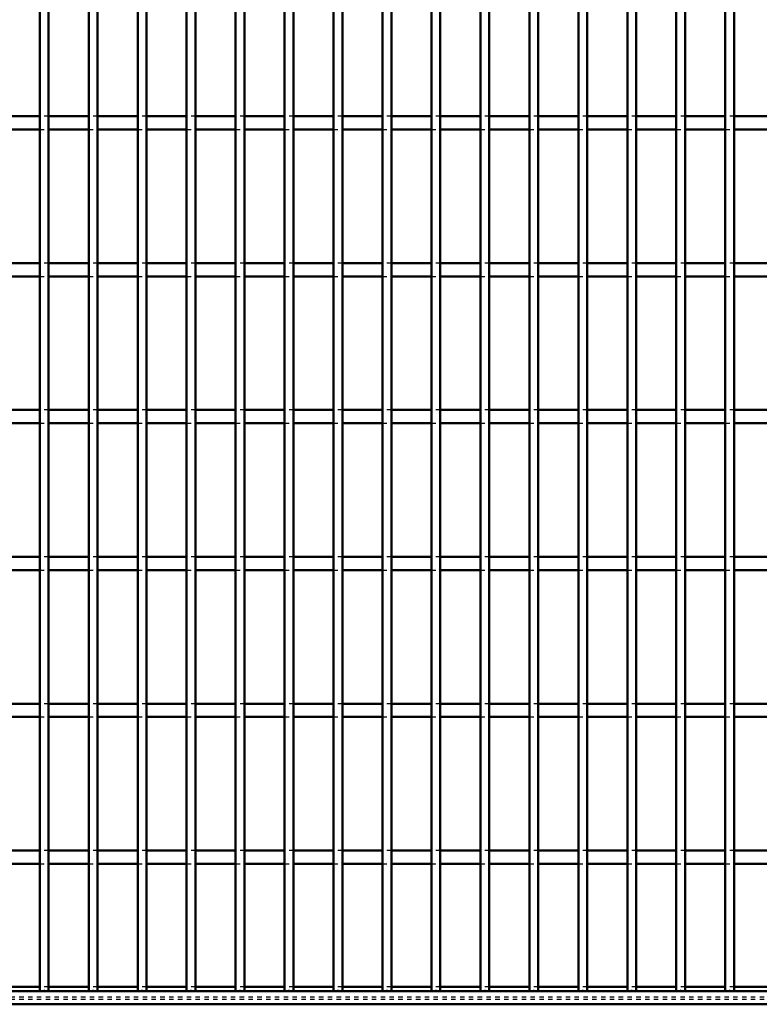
# Model space of a CAD drawing. Header units: millimetres. Extents: x -846 to 505, y -500 to 878.
# Tile 15 of 29: x 161 to 329, y -500 to -277. Entities that reach past the tile are written whole.
import ezdxf

# ---------------------------------------------------------------- set-up
doc = ezdxf.new("R2010")
doc.units = ezdxf.units.MM
doc.linetypes.add('Dashed', pattern=[2, 1, -1])
for name, color, linetype, lineweight in [('2d ConnectionPoints', 7, 'Continuous', 50), ('AM_0', 7, 'Continuous', 50), ('AM_9', 6, 'Dashed', 25)]:
    doc.layers.add(name, color=color, linetype=linetype, lineweight=lineweight)

# ---------------------------------------------------------------- blocks, each defined once
blk = doc.blocks.new('2_29q9u25rhwubw9fnk0dnhetlg________0_in_LPPX423303311311100010003500_4')
at = {"layer": 'AM_0'}
for p, q in [((500, -497), (-500, -497)), ((165.65, -496.05), (156.54, -496.05)), ((176.76, -496.05), (167.65, -496.05)), ((187.87, -496.05), (178.76, -496.05)), ((198.98, -496.05), (189.87, -496.05)), ((210.09, -496.05), (200.98, -496.05)), ((221.2, -496.05), (212.09, -496.05)), ((232.31, -496.05), (223.2, -496.05)), ((243.42, -496.05), (234.31, -496.05)), ((254.53, -496.05), (245.42, -496.05)), ((265.64, -496.05), (256.53, -496.05)), ((276.75, -496.05), (267.64, -496.05)), ((287.86, -496.05), (278.75, -496.05)), ((298.97, -496.05), (289.86, -496.05)), ((310.08, -496.05), (300.97, -496.05)), ((321.19, -496.05), (312.08, -496.05)), ((332.3, -496.05), (323.19, -496.05)), ((500, -500), (-500, -500))]:
    blk.add_line(p, q, dxfattribs=at)
at = {"layer": 'AM_9'}
for p, q in [((167.65, -496.05), (165.65, -496.05)), ((178.76, -496.05), (176.76, -496.05)), ((189.87, -496.05), (187.87, -496.05)), ((200.98, -496.05), (198.98, -496.05)), ((212.09, -496.05), (210.09, -496.05)), ((223.2, -496.05), (221.2, -496.05)), ((234.31, -496.05), (232.31, -496.05)), ((245.42, -496.05), (243.42, -496.05)), ((256.53, -496.05), (254.53, -496.05)), ((267.64, -496.05), (265.64, -496.05)), ((278.75, -496.05), (276.75, -496.05)), ((289.86, -496.05), (287.86, -496.05)), ((300.97, -496.05), (298.97, -496.05)), ((312.08, -496.05), (310.08, -496.05)), ((323.19, -496.05), (321.19, -496.05)), ((500, -498.4), (-500, -498.4)), ((500, -498.92), (-500, -498.92))]:
    blk.add_line(p, q, dxfattribs=at)
blk = doc.blocks.new('62_nym8mi3mmo1drj6tdvbi8w33m________0_in_LPPX423303311311100010003500_4')
at = {"layer": 'AM_0'}
for p, q in [((165.65, -497), (165.65, 497)), ((167.65, -497), (167.65, 497)), ((167.65, -497), (165.65, -497))]:
    blk.add_line(p, q, dxfattribs=at)
blk = doc.blocks.new('63_yviogugs6ndbd2lwxb0xgno6w________0_in_LPPX423303311311100010003500_4')
at = {"layer": 'AM_0'}
for p, q in [((176.76, -497), (176.76, 497)), ((178.76, -497), (178.76, 497)), ((178.76, -497), (176.76, -497))]:
    blk.add_line(p, q, dxfattribs=at)
blk = doc.blocks.new('64_fd6xqki3nk6rlnnv5jvbznzdd________0_in_LPPX423303311311100010003500_4')
at = {"layer": 'AM_0'}
for p, q in [((187.87, -497), (187.87, 497)), ((189.87, -497), (189.87, 497)), ((189.87, -497), (187.87, -497))]:
    blk.add_line(p, q, dxfattribs=at)
blk = doc.blocks.new('65_2kjh9ix0irukohw3h9cy1xulj________0_in_LPPX423303311311100010003500_4')
at = {"layer": 'AM_0'}
for p, q in [((198.98, -497), (198.98, 497)), ((200.98, -497), (200.98, 497)), ((200.98, -497), (198.98, -497))]:
    blk.add_line(p, q, dxfattribs=at)
blk = doc.blocks.new('66_g9qc1ktprsdj8lcznkxezbtkj________0_in_LPPX423303311311100010003500_4')
at = {"layer": 'AM_0'}
for p, q in [((210.09, -497), (210.09, 497)), ((212.09, -497), (212.09, 497)), ((212.09, -497), (210.09, -497))]:
    blk.add_line(p, q, dxfattribs=at)
blk = doc.blocks.new('67_7om8xd05dwvo53f9iadtsatep________0_in_LPPX423303311311100010003500_4')
at = {"layer": 'AM_0'}
for p, q in [((221.2, -497), (221.2, 497)), ((223.2, -497), (223.2, 497)), ((223.2, -497), (221.2, -497))]:
    blk.add_line(p, q, dxfattribs=at)
blk = doc.blocks.new('68_ce6cvhm0jt9vmh41wudwmiqkm________0_in_LPPX423303311311100010003500_4')
at = {"layer": 'AM_0'}
for p, q in [((232.31, -497), (232.31, 497)), ((234.31, -497), (234.31, 497)), ((234.31, -497), (232.31, -497))]:
    blk.add_line(p, q, dxfattribs=at)
blk = doc.blocks.new('69_mbv9danzs2368acojjoqsi9vr________0_in_LPPX423303311311100010003500_4')
at = {"layer": 'AM_0'}
for p, q in [((243.42, -497), (243.42, 497)), ((245.42, -497), (245.42, 497)), ((245.42, -497), (243.42, -497))]:
    blk.add_line(p, q, dxfattribs=at)
blk = doc.blocks.new('70_1vgpkhqnzrhmus9kvci1unulw________0_in_LPPX423303311311100010003500_4')
at = {"layer": 'AM_0'}
for p, q in [((254.53, -497), (254.53, 497)), ((256.53, -497), (256.53, 497)), ((256.53, -497), (254.53, -497))]:
    blk.add_line(p, q, dxfattribs=at)
blk = doc.blocks.new('71_qjj1je1nj7lxtlvo91mybywmf________0_in_LPPX423303311311100010003500_4')
at = {"layer": 'AM_0'}
for p, q in [((265.64, -497), (265.64, 497)), ((267.64, -497), (267.64, 497)), ((267.64, -497), (265.64, -497))]:
    blk.add_line(p, q, dxfattribs=at)
blk = doc.blocks.new('72_pe5efajxrdvuzspjl0ik6gbwc________0_in_LPPX423303311311100010003500_4')
at = {"layer": 'AM_0'}
for p, q in [((276.75, -497), (276.75, 497)), ((278.75, -497), (278.75, 497)), ((278.75, -497), (276.75, -497))]:
    blk.add_line(p, q, dxfattribs=at)
blk = doc.blocks.new('73_fgge2jr8u7uhfbrfm0prgww6r________0_in_LPPX423303311311100010003500_4')
at = {"layer": 'AM_0'}
for p, q in [((287.86, -497), (287.86, 497)), ((289.86, -497), (289.86, 497)), ((289.86, -497), (287.86, -497))]:
    blk.add_line(p, q, dxfattribs=at)
blk = doc.blocks.new('74_xymeirt2rwf05h1r7t3v9t5vn________0_in_LPPX423303311311100010003500_4')
at = {"layer": 'AM_0'}
for p, q in [((298.97, -497), (298.97, 497)), ((300.97, -497), (300.97, 497)), ((300.97, -497), (298.97, -497))]:
    blk.add_line(p, q, dxfattribs=at)
blk = doc.blocks.new('75_3nc3fe9008f29zb2yl61xctuq________0_in_LPPX423303311311100010003500_4')
at = {"layer": 'AM_0'}
for p, q in [((310.08, -497), (310.08, 497)), ((312.08, -497), (312.08, 497)), ((312.08, -497), (310.08, -497))]:
    blk.add_line(p, q, dxfattribs=at)
blk = doc.blocks.new('76_qebaiaardfvmxc2iouekaw8ju________0_in_LPPX423303311311100010003500_4')
at = {"layer": 'AM_0'}
for p, q in [((321.19, -497), (321.19, 497)), ((323.19, -497), (323.19, 497)), ((323.19, -497), (321.19, -497))]:
    blk.add_line(p, q, dxfattribs=at)
blk = doc.blocks.new('93_sgs38gw05txjea3utxzxikm6i________0_in_LPPX423303311311100010003500_4')
at = {"layer": 'AM_0'}
for p, q in [((165.65, -465.12), (156.54, -465.12)), ((165.65, -465.12), (165.65, -468.12)), ((176.76, -465.12), (167.65, -465.12)), ((167.65, -468.12), (167.65, -465.12)), ((176.76, -465.12), (176.76, -468.12)), ((187.87, -465.12), (178.76, -465.12)), ((178.76, -468.12), (178.76, -465.12)), ((187.87, -465.12), (187.87, -468.12)), ((198.98, -465.12), (189.87, -465.12)), ((189.87, -468.12), (189.87, -465.12)), ((198.98, -465.12), (198.98, -468.12)), ((210.09, -465.12), (200.98, -465.12)), ((200.98, -468.12), (200.98, -465.12)), ((210.09, -465.12), (210.09, -468.12)), ((212.09, -468.12), (212.09, -465.12)), ((221.2, -465.12), (212.09, -465.12)), ((221.2, -465.12), (221.2, -468.12)), ((223.2, -468.12), (223.2, -465.12)), ((232.31, -465.12), (223.2, -465.12)), ((232.31, -465.12), (232.31, -468.12)), ((243.42, -465.12), (234.31, -465.12)), ((234.31, -468.12), (234.31, -465.12)), ((243.42, -465.12), (243.42, -468.12)), ((245.42, -468.12), (245.42, -465.12)), ((254.53, -465.12), (245.42, -465.12)), ((254.53, -465.12), (254.53, -468.12)), ((265.64, -465.12), (256.53, -465.12)), ((256.53, -468.12), (256.53, -465.12)), ((265.64, -465.12), (265.64, -468.12)), ((267.64, -468.12), (267.64, -465.12)), ((276.75, -465.12), (267.64, -465.12)), ((276.75, -465.12), (276.75, -468.12)), ((278.75, -468.12), (278.75, -465.12)), ((287.86, -465.12), (278.75, -465.12)), ((287.86, -465.12), (287.86, -468.12)), ((289.86, -468.12), (289.86, -465.12)), ((298.97, -465.12), (289.86, -465.12)), ((298.97, -465.12), (298.97, -468.12)), ((300.97, -468.12), (300.97, -465.12)), ((310.08, -465.12), (300.97, -465.12)), ((310.08, -465.12), (310.08, -468.12)), ((312.08, -468.12), (312.08, -465.12)), ((321.19, -465.12), (312.08, -465.12)), ((321.19, -465.12), (321.19, -468.12)), ((332.3, -465.12), (323.19, -465.12)), ((323.19, -468.12), (323.19, -465.12)), ((165.65, -468.12), (156.54, -468.12)), ((176.76, -468.12), (167.65, -468.12)), ((187.87, -468.12), (178.76, -468.12)), ((198.98, -468.12), (189.87, -468.12)), ((210.09, -468.12), (200.98, -468.12)), ((221.2, -468.12), (212.09, -468.12)), ((232.31, -468.12), (223.2, -468.12)), ((243.42, -468.12), (234.31, -468.12)), ((254.53, -468.12), (245.42, -468.12)), ((265.64, -468.12), (256.53, -468.12)), ((276.75, -468.12), (267.64, -468.12)), ((287.86, -468.12), (278.75, -468.12)), ((298.97, -468.12), (289.86, -468.12)), ((310.08, -468.12), (300.97, -468.12)), ((321.19, -468.12), (312.08, -468.12)), ((332.3, -468.12), (323.19, -468.12))]:
    blk.add_line(p, q, dxfattribs=at)
at = {"layer": 'AM_9'}
for p, q in [((167.65, -465.12), (165.65, -465.12)), ((178.76, -465.12), (176.76, -465.12)), ((189.87, -465.12), (187.87, -465.12)), ((200.98, -465.12), (198.98, -465.12)), ((212.09, -465.12), (210.09, -465.12)), ((223.2, -465.12), (221.2, -465.12)), ((234.31, -465.12), (232.31, -465.12)), ((245.42, -465.12), (243.42, -465.12)), ((256.53, -465.12), (254.53, -465.12)), ((267.64, -465.12), (265.64, -465.12)), ((278.75, -465.12), (276.75, -465.12)), ((289.86, -465.12), (287.86, -465.12)), ((300.97, -465.12), (298.97, -465.12)), ((312.08, -465.12), (310.08, -465.12)), ((323.19, -465.12), (321.19, -465.12)), ((165.65, -468.12), (167.65, -468.12)), ((176.76, -468.12), (178.76, -468.12)), ((187.87, -468.12), (189.87, -468.12)), ((198.98, -468.12), (200.98, -468.12)), ((210.09, -468.12), (212.09, -468.12)), ((221.2, -468.12), (223.2, -468.12)), ((232.31, -468.12), (234.31, -468.12)), ((243.42, -468.12), (245.42, -468.12)), ((254.53, -468.12), (256.53, -468.12)), ((265.64, -468.12), (267.64, -468.12)), ((276.75, -468.12), (278.75, -468.12)), ((287.86, -468.12), (289.86, -468.12)), ((298.97, -468.12), (300.97, -468.12)), ((310.08, -468.12), (312.08, -468.12)), ((321.19, -468.12), (323.19, -468.12))]:
    blk.add_line(p, q, dxfattribs=at)
blk = doc.blocks.new('94_udggy48hj8ddpx2ljkqnnha8r________0_in_LPPX423303311311100010003500_4')
at = {"layer": 'AM_0'}
for p, q in [((165.65, -431.79), (156.54, -431.79)), ((165.65, -431.79), (165.65, -434.79)), ((176.76, -431.79), (167.65, -431.79)), ((167.65, -434.79), (167.65, -431.79)), ((176.76, -431.79), (176.76, -434.79)), ((187.87, -431.79), (178.76, -431.79)), ((178.76, -434.79), (178.76, -431.79)), ((187.87, -431.79), (187.87, -434.79)), ((198.98, -431.79), (189.87, -431.79)), ((189.87, -434.79), (189.87, -431.79)), ((198.98, -431.79), (198.98, -434.79)), ((210.09, -431.79), (200.98, -431.79)), ((200.98, -434.79), (200.98, -431.79)), ((210.09, -431.79), (210.09, -434.79)), ((212.09, -434.79), (212.09, -431.79)), ((221.2, -431.79), (212.09, -431.79)), ((221.2, -431.79), (221.2, -434.79)), ((223.2, -434.79), (223.2, -431.79)), ((232.31, -431.79), (223.2, -431.79)), ((232.31, -431.79), (232.31, -434.79)), ((243.42, -431.79), (234.31, -431.79)), ((234.31, -434.79), (234.31, -431.79)), ((243.42, -431.79), (243.42, -434.79)), ((245.42, -434.79), (245.42, -431.79)), ((254.53, -431.79), (245.42, -431.79)), ((254.53, -431.79), (254.53, -434.79)), ((265.64, -431.79), (256.53, -431.79)), ((256.53, -434.79), (256.53, -431.79)), ((265.64, -431.79), (265.64, -434.79)), ((267.64, -434.79), (267.64, -431.79)), ((276.75, -431.79), (267.64, -431.79)), ((276.75, -431.79), (276.75, -434.79)), ((278.75, -434.79), (278.75, -431.79)), ((287.86, -431.79), (278.75, -431.79)), ((287.86, -431.79), (287.86, -434.79)), ((289.86, -434.79), (289.86, -431.79)), ((298.97, -431.79), (289.86, -431.79)), ((298.97, -431.79), (298.97, -434.79)), ((300.97, -434.79), (300.97, -431.79)), ((310.08, -431.79), (300.97, -431.79)), ((310.08, -431.79), (310.08, -434.79)), ((312.08, -434.79), (312.08, -431.79)), ((321.19, -431.79), (312.08, -431.79)), ((321.19, -431.79), (321.19, -434.79)), ((332.3, -431.79), (323.19, -431.79)), ((323.19, -434.79), (323.19, -431.79)), ((165.65, -434.79), (156.54, -434.79)), ((176.76, -434.79), (167.65, -434.79)), ((187.87, -434.79), (178.76, -434.79)), ((198.98, -434.79), (189.87, -434.79)), ((210.09, -434.79), (200.98, -434.79)), ((221.2, -434.79), (212.09, -434.79)), ((232.31, -434.79), (223.2, -434.79)), ((243.42, -434.79), (234.31, -434.79)), ((254.53, -434.79), (245.42, -434.79)), ((265.64, -434.79), (256.53, -434.79)), ((276.75, -434.79), (267.64, -434.79)), ((287.86, -434.79), (278.75, -434.79)), ((298.97, -434.79), (289.86, -434.79)), ((310.08, -434.79), (300.97, -434.79)), ((321.19, -434.79), (312.08, -434.79)), ((332.3, -434.79), (323.19, -434.79))]:
    blk.add_line(p, q, dxfattribs=at)
at = {"layer": 'AM_9'}
for p, q in [((167.65, -431.79), (165.65, -431.79)), ((178.76, -431.79), (176.76, -431.79)), ((189.87, -431.79), (187.87, -431.79)), ((200.98, -431.79), (198.98, -431.79)), ((212.09, -431.79), (210.09, -431.79)), ((223.2, -431.79), (221.2, -431.79)), ((234.31, -431.79), (232.31, -431.79)), ((245.42, -431.79), (243.42, -431.79)), ((256.53, -431.79), (254.53, -431.79)), ((267.64, -431.79), (265.64, -431.79)), ((278.75, -431.79), (276.75, -431.79)), ((289.86, -431.79), (287.86, -431.79)), ((300.97, -431.79), (298.97, -431.79)), ((312.08, -431.79), (310.08, -431.79)), ((323.19, -431.79), (321.19, -431.79)), ((165.65, -434.79), (167.65, -434.79)), ((176.76, -434.79), (178.76, -434.79)), ((187.87, -434.79), (189.87, -434.79)), ((198.98, -434.79), (200.98, -434.79)), ((210.09, -434.79), (212.09, -434.79)), ((221.2, -434.79), (223.2, -434.79)), ((232.31, -434.79), (234.31, -434.79)), ((243.42, -434.79), (245.42, -434.79)), ((254.53, -434.79), (256.53, -434.79)), ((265.64, -434.79), (267.64, -434.79)), ((276.75, -434.79), (278.75, -434.79)), ((287.86, -434.79), (289.86, -434.79)), ((298.97, -434.79), (300.97, -434.79)), ((310.08, -434.79), (312.08, -434.79)), ((321.19, -434.79), (323.19, -434.79))]:
    blk.add_line(p, q, dxfattribs=at)
blk = doc.blocks.new('95_i9mnzeq6slhci94iirogu334m________0_in_LPPX423303311311100010003500_4')
at = {"layer": 'AM_0'}
for p, q in [((165.65, -398.46), (156.54, -398.46)), ((165.65, -398.46), (165.65, -401.46)), ((176.76, -398.46), (167.65, -398.46)), ((167.65, -401.46), (167.65, -398.46)), ((176.76, -398.46), (176.76, -401.46)), ((187.87, -398.46), (178.76, -398.46)), ((178.76, -401.46), (178.76, -398.46)), ((187.87, -398.46), (187.87, -401.46)), ((198.98, -398.46), (189.87, -398.46)), ((189.87, -401.46), (189.87, -398.46)), ((198.98, -398.46), (198.98, -401.46)), ((210.09, -398.46), (200.98, -398.46)), ((200.98, -401.46), (200.98, -398.46)), ((210.09, -398.46), (210.09, -401.46)), ((212.09, -401.46), (212.09, -398.46)), ((221.2, -398.46), (212.09, -398.46)), ((221.2, -398.46), (221.2, -401.46)), ((223.2, -401.46), (223.2, -398.46)), ((232.31, -398.46), (223.2, -398.46)), ((232.31, -398.46), (232.31, -401.46)), ((243.42, -398.46), (234.31, -398.46)), ((234.31, -401.46), (234.31, -398.46)), ((243.42, -398.46), (243.42, -401.46)), ((245.42, -401.46), (245.42, -398.46)), ((254.53, -398.46), (245.42, -398.46)), ((254.53, -398.46), (254.53, -401.46)), ((265.64, -398.46), (256.53, -398.46)), ((256.53, -401.46), (256.53, -398.46)), ((265.64, -398.46), (265.64, -401.46)), ((267.64, -401.46), (267.64, -398.46)), ((276.75, -398.46), (267.64, -398.46)), ((276.75, -398.46), (276.75, -401.46)), ((278.75, -401.46), (278.75, -398.46)), ((287.86, -398.46), (278.75, -398.46)), ((287.86, -398.46), (287.86, -401.46)), ((289.86, -401.46), (289.86, -398.46)), ((298.97, -398.46), (289.86, -398.46)), ((298.97, -398.46), (298.97, -401.46)), ((300.97, -401.46), (300.97, -398.46)), ((310.08, -398.46), (300.97, -398.46)), ((310.08, -398.46), (310.08, -401.46)), ((312.08, -401.46), (312.08, -398.46)), ((321.19, -398.46), (312.08, -398.46)), ((321.19, -398.46), (321.19, -401.46)), ((332.3, -398.46), (323.19, -398.46)), ((323.19, -401.46), (323.19, -398.46)), ((165.65, -401.46), (156.54, -401.46)), ((176.76, -401.46), (167.65, -401.46)), ((187.87, -401.46), (178.76, -401.46)), ((198.98, -401.46), (189.87, -401.46)), ((210.09, -401.46), (200.98, -401.46)), ((221.2, -401.46), (212.09, -401.46)), ((232.31, -401.46), (223.2, -401.46)), ((243.42, -401.46), (234.31, -401.46)), ((254.53, -401.46), (245.42, -401.46)), ((265.64, -401.46), (256.53, -401.46)), ((276.75, -401.46), (267.64, -401.46)), ((287.86, -401.46), (278.75, -401.46)), ((298.97, -401.46), (289.86, -401.46)), ((310.08, -401.46), (300.97, -401.46)), ((321.19, -401.46), (312.08, -401.46)), ((332.3, -401.46), (323.19, -401.46))]:
    blk.add_line(p, q, dxfattribs=at)
at = {"layer": 'AM_9'}
for p, q in [((167.65, -398.46), (165.65, -398.46)), ((178.76, -398.46), (176.76, -398.46)), ((189.87, -398.46), (187.87, -398.46)), ((200.98, -398.46), (198.98, -398.46)), ((212.09, -398.46), (210.09, -398.46)), ((223.2, -398.46), (221.2, -398.46)), ((234.31, -398.46), (232.31, -398.46)), ((245.42, -398.46), (243.42, -398.46)), ((256.53, -398.46), (254.53, -398.46)), ((267.64, -398.46), (265.64, -398.46)), ((278.75, -398.46), (276.75, -398.46)), ((289.86, -398.46), (287.86, -398.46)), ((300.97, -398.46), (298.97, -398.46)), ((312.08, -398.46), (310.08, -398.46)), ((323.19, -398.46), (321.19, -398.46)), ((165.65, -401.46), (167.65, -401.46)), ((176.76, -401.46), (178.76, -401.46)), ((187.87, -401.46), (189.87, -401.46)), ((198.98, -401.46), (200.98, -401.46)), ((210.09, -401.46), (212.09, -401.46)), ((221.2, -401.46), (223.2, -401.46)), ((232.31, -401.46), (234.31, -401.46)), ((243.42, -401.46), (245.42, -401.46)), ((254.53, -401.46), (256.53, -401.46)), ((265.64, -401.46), (267.64, -401.46)), ((276.75, -401.46), (278.75, -401.46)), ((287.86, -401.46), (289.86, -401.46)), ((298.97, -401.46), (300.97, -401.46)), ((310.08, -401.46), (312.08, -401.46)), ((321.19, -401.46), (323.19, -401.46))]:
    blk.add_line(p, q, dxfattribs=at)
blk = doc.blocks.new('96_v7kfvai192kmyoar4xlrcxkhl________0_in_LPPX423303311311100010003500_4')
at = {"layer": 'AM_0'}
for p, q in [((165.65, -365.13), (156.54, -365.13)), ((165.65, -365.13), (165.65, -368.13)), ((176.76, -365.13), (167.65, -365.13)), ((167.65, -368.13), (167.65, -365.13)), ((176.76, -365.13), (176.76, -368.13)), ((187.87, -365.13), (178.76, -365.13)), ((178.76, -368.13), (178.76, -365.13)), ((187.87, -365.13), (187.87, -368.13)), ((198.98, -365.13), (189.87, -365.13)), ((189.87, -368.13), (189.87, -365.13)), ((198.98, -365.13), (198.98, -368.13)), ((210.09, -365.13), (200.98, -365.13)), ((200.98, -368.13), (200.98, -365.13)), ((210.09, -365.13), (210.09, -368.13)), ((212.09, -368.13), (212.09, -365.13)), ((221.2, -365.13), (212.09, -365.13)), ((221.2, -365.13), (221.2, -368.13)), ((223.2, -368.13), (223.2, -365.13)), ((232.31, -365.13), (223.2, -365.13)), ((232.31, -365.13), (232.31, -368.13)), ((243.42, -365.13), (234.31, -365.13)), ((234.31, -368.13), (234.31, -365.13)), ((243.42, -365.13), (243.42, -368.13)), ((245.42, -368.13), (245.42, -365.13)), ((254.53, -365.13), (245.42, -365.13)), ((254.53, -365.13), (254.53, -368.13)), ((265.64, -365.13), (256.53, -365.13)), ((256.53, -368.13), (256.53, -365.13)), ((265.64, -365.13), (265.64, -368.13)), ((267.64, -368.13), (267.64, -365.13)), ((276.75, -365.13), (267.64, -365.13)), ((276.75, -365.13), (276.75, -368.13)), ((278.75, -368.13), (278.75, -365.13)), ((287.86, -365.13), (278.75, -365.13)), ((287.86, -365.13), (287.86, -368.13)), ((289.86, -368.13), (289.86, -365.13)), ((298.97, -365.13), (289.86, -365.13)), ((298.97, -365.13), (298.97, -368.13)), ((300.97, -368.13), (300.97, -365.13)), ((310.08, -365.13), (300.97, -365.13)), ((310.08, -365.13), (310.08, -368.13)), ((312.08, -368.13), (312.08, -365.13)), ((321.19, -365.13), (312.08, -365.13)), ((321.19, -365.13), (321.19, -368.13)), ((332.3, -365.13), (323.19, -365.13)), ((323.19, -368.13), (323.19, -365.13)), ((165.65, -368.13), (156.54, -368.13)), ((176.76, -368.13), (167.65, -368.13)), ((187.87, -368.13), (178.76, -368.13)), ((198.98, -368.13), (189.87, -368.13)), ((210.09, -368.13), (200.98, -368.13)), ((221.2, -368.13), (212.09, -368.13)), ((232.31, -368.13), (223.2, -368.13)), ((243.42, -368.13), (234.31, -368.13)), ((254.53, -368.13), (245.42, -368.13)), ((265.64, -368.13), (256.53, -368.13)), ((276.75, -368.13), (267.64, -368.13)), ((287.86, -368.13), (278.75, -368.13)), ((298.97, -368.13), (289.86, -368.13)), ((310.08, -368.13), (300.97, -368.13)), ((321.19, -368.13), (312.08, -368.13)), ((332.3, -368.13), (323.19, -368.13))]:
    blk.add_line(p, q, dxfattribs=at)
at = {"layer": 'AM_9'}
for p, q in [((167.65, -365.13), (165.65, -365.13)), ((178.76, -365.13), (176.76, -365.13)), ((189.87, -365.13), (187.87, -365.13)), ((200.98, -365.13), (198.98, -365.13)), ((212.09, -365.13), (210.09, -365.13)), ((223.2, -365.13), (221.2, -365.13)), ((234.31, -365.13), (232.31, -365.13)), ((245.42, -365.13), (243.42, -365.13)), ((256.53, -365.13), (254.53, -365.13)), ((267.64, -365.13), (265.64, -365.13)), ((278.75, -365.13), (276.75, -365.13)), ((289.86, -365.13), (287.86, -365.13)), ((300.97, -365.13), (298.97, -365.13)), ((312.08, -365.13), (310.08, -365.13)), ((323.19, -365.13), (321.19, -365.13)), ((165.65, -368.13), (167.65, -368.13)), ((176.76, -368.13), (178.76, -368.13)), ((187.87, -368.13), (189.87, -368.13)), ((198.98, -368.13), (200.98, -368.13)), ((210.09, -368.13), (212.09, -368.13)), ((221.2, -368.13), (223.2, -368.13)), ((232.31, -368.13), (234.31, -368.13)), ((243.42, -368.13), (245.42, -368.13)), ((254.53, -368.13), (256.53, -368.13)), ((265.64, -368.13), (267.64, -368.13)), ((276.75, -368.13), (278.75, -368.13)), ((287.86, -368.13), (289.86, -368.13)), ((298.97, -368.13), (300.97, -368.13)), ((310.08, -368.13), (312.08, -368.13)), ((321.19, -368.13), (323.19, -368.13))]:
    blk.add_line(p, q, dxfattribs=at)
blk = doc.blocks.new('97_8bnzho6gtpeg22iwwcl5zn27s________0_in_LPPX423303311311100010003500_4')
at = {"layer": 'AM_0'}
for p, q in [((165.65, -331.8), (156.54, -331.8)), ((165.65, -331.8), (165.65, -334.8)), ((176.76, -331.8), (167.65, -331.8)), ((167.65, -334.8), (167.65, -331.8)), ((176.76, -331.8), (176.76, -334.8)), ((187.87, -331.8), (178.76, -331.8)), ((178.76, -334.8), (178.76, -331.8)), ((187.87, -331.8), (187.87, -334.8)), ((198.98, -331.8), (189.87, -331.8)), ((189.87, -334.8), (189.87, -331.8)), ((198.98, -331.8), (198.98, -334.8)), ((210.09, -331.8), (200.98, -331.8)), ((200.98, -334.8), (200.98, -331.8)), ((210.09, -331.8), (210.09, -334.8)), ((212.09, -334.8), (212.09, -331.8)), ((221.2, -331.8), (212.09, -331.8)), ((221.2, -331.8), (221.2, -334.8)), ((223.2, -334.8), (223.2, -331.8)), ((232.31, -331.8), (223.2, -331.8)), ((232.31, -331.8), (232.31, -334.8)), ((243.42, -331.8), (234.31, -331.8)), ((234.31, -334.8), (234.31, -331.8)), ((243.42, -331.8), (243.42, -334.8)), ((245.42, -334.8), (245.42, -331.8)), ((254.53, -331.8), (245.42, -331.8)), ((254.53, -331.8), (254.53, -334.8)), ((265.64, -331.8), (256.53, -331.8)), ((256.53, -334.8), (256.53, -331.8)), ((265.64, -331.8), (265.64, -334.8)), ((267.64, -334.8), (267.64, -331.8)), ((276.75, -331.8), (267.64, -331.8)), ((276.75, -331.8), (276.75, -334.8)), ((278.75, -334.8), (278.75, -331.8)), ((287.86, -331.8), (278.75, -331.8)), ((287.86, -331.8), (287.86, -334.8)), ((289.86, -334.8), (289.86, -331.8)), ((298.97, -331.8), (289.86, -331.8)), ((298.97, -331.8), (298.97, -334.8)), ((300.97, -334.8), (300.97, -331.8)), ((310.08, -331.8), (300.97, -331.8)), ((310.08, -331.8), (310.08, -334.8)), ((312.08, -334.8), (312.08, -331.8)), ((321.19, -331.8), (312.08, -331.8)), ((321.19, -331.8), (321.19, -334.8)), ((332.3, -331.8), (323.19, -331.8)), ((323.19, -334.8), (323.19, -331.8)), ((165.65, -334.8), (156.54, -334.8)), ((176.76, -334.8), (167.65, -334.8)), ((187.87, -334.8), (178.76, -334.8)), ((198.98, -334.8), (189.87, -334.8)), ((210.09, -334.8), (200.98, -334.8)), ((221.2, -334.8), (212.09, -334.8)), ((232.31, -334.8), (223.2, -334.8)), ((243.42, -334.8), (234.31, -334.8)), ((254.53, -334.8), (245.42, -334.8)), ((265.64, -334.8), (256.53, -334.8)), ((276.75, -334.8), (267.64, -334.8)), ((287.86, -334.8), (278.75, -334.8)), ((298.97, -334.8), (289.86, -334.8)), ((310.08, -334.8), (300.97, -334.8)), ((321.19, -334.8), (312.08, -334.8)), ((332.3, -334.8), (323.19, -334.8))]:
    blk.add_line(p, q, dxfattribs=at)
at = {"layer": 'AM_9'}
for p, q in [((167.65, -331.8), (165.65, -331.8)), ((178.76, -331.8), (176.76, -331.8)), ((189.87, -331.8), (187.87, -331.8)), ((200.98, -331.8), (198.98, -331.8)), ((212.09, -331.8), (210.09, -331.8)), ((223.2, -331.8), (221.2, -331.8)), ((234.31, -331.8), (232.31, -331.8)), ((245.42, -331.8), (243.42, -331.8)), ((256.53, -331.8), (254.53, -331.8)), ((267.64, -331.8), (265.64, -331.8)), ((278.75, -331.8), (276.75, -331.8)), ((289.86, -331.8), (287.86, -331.8)), ((300.97, -331.8), (298.97, -331.8)), ((312.08, -331.8), (310.08, -331.8)), ((323.19, -331.8), (321.19, -331.8)), ((165.65, -334.8), (167.65, -334.8)), ((176.76, -334.8), (178.76, -334.8)), ((187.87, -334.8), (189.87, -334.8)), ((198.98, -334.8), (200.98, -334.8)), ((210.09, -334.8), (212.09, -334.8)), ((221.2, -334.8), (223.2, -334.8)), ((232.31, -334.8), (234.31, -334.8)), ((243.42, -334.8), (245.42, -334.8)), ((254.53, -334.8), (256.53, -334.8)), ((265.64, -334.8), (267.64, -334.8)), ((276.75, -334.8), (278.75, -334.8)), ((287.86, -334.8), (289.86, -334.8)), ((298.97, -334.8), (300.97, -334.8)), ((310.08, -334.8), (312.08, -334.8)), ((321.19, -334.8), (323.19, -334.8))]:
    blk.add_line(p, q, dxfattribs=at)
blk = doc.blocks.new('98_1lgt7thnl6muphj89sa5wwdxe________0_in_LPPX423303311311100010003500_4')
at = {"layer": 'AM_0'}
for p, q in [((165.65, -298.47), (156.54, -298.47)), ((165.65, -298.47), (165.65, -301.47)), ((176.76, -298.47), (167.65, -298.47)), ((167.65, -301.47), (167.65, -298.47)), ((176.76, -298.47), (176.76, -301.47)), ((187.87, -298.47), (178.76, -298.47)), ((178.76, -301.47), (178.76, -298.47)), ((187.87, -298.47), (187.87, -301.47)), ((198.98, -298.47), (189.87, -298.47)), ((189.87, -301.47), (189.87, -298.47)), ((198.98, -298.47), (198.98, -301.47)), ((210.09, -298.47), (200.98, -298.47)), ((200.98, -301.47), (200.98, -298.47)), ((210.09, -298.47), (210.09, -301.47)), ((212.09, -301.47), (212.09, -298.47)), ((221.2, -298.47), (212.09, -298.47)), ((221.2, -298.47), (221.2, -301.47)), ((223.2, -301.47), (223.2, -298.47)), ((232.31, -298.47), (223.2, -298.47)), ((232.31, -298.47), (232.31, -301.47)), ((243.42, -298.47), (234.31, -298.47)), ((234.31, -301.47), (234.31, -298.47)), ((243.42, -298.47), (243.42, -301.47)), ((245.42, -301.47), (245.42, -298.47)), ((254.53, -298.47), (245.42, -298.47)), ((254.53, -298.47), (254.53, -301.47)), ((265.64, -298.47), (256.53, -298.47)), ((256.53, -301.47), (256.53, -298.47)), ((265.64, -298.47), (265.64, -301.47)), ((267.64, -301.47), (267.64, -298.47)), ((276.75, -298.47), (267.64, -298.47)), ((276.75, -298.47), (276.75, -301.47)), ((278.75, -301.47), (278.75, -298.47)), ((287.86, -298.47), (278.75, -298.47)), ((287.86, -298.47), (287.86, -301.47)), ((289.86, -301.47), (289.86, -298.47)), ((298.97, -298.47), (289.86, -298.47)), ((298.97, -298.47), (298.97, -301.47)), ((300.97, -301.47), (300.97, -298.47)), ((310.08, -298.47), (300.97, -298.47)), ((310.08, -298.47), (310.08, -301.47)), ((312.08, -301.47), (312.08, -298.47)), ((321.19, -298.47), (312.08, -298.47)), ((321.19, -298.47), (321.19, -301.47)), ((332.3, -298.47), (323.19, -298.47)), ((323.19, -301.47), (323.19, -298.47)), ((165.65, -301.47), (156.54, -301.47)), ((176.76, -301.47), (167.65, -301.47)), ((187.87, -301.47), (178.76, -301.47)), ((198.98, -301.47), (189.87, -301.47)), ((210.09, -301.47), (200.98, -301.47)), ((221.2, -301.47), (212.09, -301.47)), ((232.31, -301.47), (223.2, -301.47)), ((243.42, -301.47), (234.31, -301.47)), ((254.53, -301.47), (245.42, -301.47)), ((265.64, -301.47), (256.53, -301.47)), ((276.75, -301.47), (267.64, -301.47)), ((287.86, -301.47), (278.75, -301.47)), ((298.97, -301.47), (289.86, -301.47)), ((310.08, -301.47), (300.97, -301.47)), ((321.19, -301.47), (312.08, -301.47)), ((332.3, -301.47), (323.19, -301.47))]:
    blk.add_line(p, q, dxfattribs=at)
at = {"layer": 'AM_9'}
for p, q in [((167.65, -298.47), (165.65, -298.47)), ((178.76, -298.47), (176.76, -298.47)), ((189.87, -298.47), (187.87, -298.47)), ((200.98, -298.47), (198.98, -298.47)), ((212.09, -298.47), (210.09, -298.47)), ((223.2, -298.47), (221.2, -298.47)), ((234.31, -298.47), (232.31, -298.47)), ((245.42, -298.47), (243.42, -298.47)), ((256.53, -298.47), (254.53, -298.47)), ((267.64, -298.47), (265.64, -298.47)), ((278.75, -298.47), (276.75, -298.47)), ((289.86, -298.47), (287.86, -298.47)), ((300.97, -298.47), (298.97, -298.47)), ((312.08, -298.47), (310.08, -298.47)), ((323.19, -298.47), (321.19, -298.47)), ((165.65, -301.47), (167.65, -301.47)), ((176.76, -301.47), (178.76, -301.47)), ((187.87, -301.47), (189.87, -301.47)), ((198.98, -301.47), (200.98, -301.47)), ((210.09, -301.47), (212.09, -301.47)), ((221.2, -301.47), (223.2, -301.47)), ((232.31, -301.47), (234.31, -301.47)), ((243.42, -301.47), (245.42, -301.47)), ((254.53, -301.47), (256.53, -301.47)), ((265.64, -301.47), (267.64, -301.47)), ((276.75, -301.47), (278.75, -301.47)), ((287.86, -301.47), (289.86, -301.47)), ((298.97, -301.47), (300.97, -301.47)), ((310.08, -301.47), (312.08, -301.47)), ((321.19, -301.47), (323.19, -301.47))]:
    blk.add_line(p, q, dxfattribs=at)

msp = doc.modelspace()

# ---------------------------------------------------------------- linework, layer by layer
at = {"layer": '2d ConnectionPoints'}
for p in [(166.65, -497), (177.76, -497), (188.87, -497), (199.98, -497), (211.09, -497), (222.2, -497), (233.31, -497), (244.42, -497), (255.53, -497), (266.64, -497), (277.75, -497), (288.86, -497), (299.97, -497), (311.08, -497), (322.19, -497)]:
    msp.add_point(p, dxfattribs=at)

# ---------------------------------------------------------------- block references
for name in ['62_nym8mi3mmo1drj6tdvbi8w33m________0_in_LPPX423303311311100010003500_4', '63_yviogugs6ndbd2lwxb0xgno6w________0_in_LPPX423303311311100010003500_4', '64_fd6xqki3nk6rlnnv5jvbznzdd________0_in_LPPX423303311311100010003500_4', '65_2kjh9ix0irukohw3h9cy1xulj________0_in_LPPX423303311311100010003500_4', '66_g9qc1ktprsdj8lcznkxezbtkj________0_in_LPPX423303311311100010003500_4', '67_7om8xd05dwvo53f9iadtsatep________0_in_LPPX423303311311100010003500_4', '68_ce6cvhm0jt9vmh41wudwmiqkm________0_in_LPPX423303311311100010003500_4', '69_mbv9danzs2368acojjoqsi9vr________0_in_LPPX423303311311100010003500_4', '70_1vgpkhqnzrhmus9kvci1unulw________0_in_LPPX423303311311100010003500_4', '71_qjj1je1nj7lxtlvo91mybywmf________0_in_LPPX423303311311100010003500_4', '72_pe5efajxrdvuzspjl0ik6gbwc________0_in_LPPX423303311311100010003500_4', '73_fgge2jr8u7uhfbrfm0prgww6r________0_in_LPPX423303311311100010003500_4', '74_xymeirt2rwf05h1r7t3v9t5vn________0_in_LPPX423303311311100010003500_4', '75_3nc3fe9008f29zb2yl61xctuq________0_in_LPPX423303311311100010003500_4', '76_qebaiaardfvmxc2iouekaw8ju________0_in_LPPX423303311311100010003500_4', '98_1lgt7thnl6muphj89sa5wwdxe________0_in_LPPX423303311311100010003500_4', '97_8bnzho6gtpeg22iwwcl5zn27s________0_in_LPPX423303311311100010003500_4', '96_v7kfvai192kmyoar4xlrcxkhl________0_in_LPPX423303311311100010003500_4', '95_i9mnzeq6slhci94iirogu334m________0_in_LPPX423303311311100010003500_4', '94_udggy48hj8ddpx2ljkqnnha8r________0_in_LPPX423303311311100010003500_4', '93_sgs38gw05txjea3utxzxikm6i________0_in_LPPX423303311311100010003500_4', '2_29q9u25rhwubw9fnk0dnhetlg________0_in_LPPX423303311311100010003500_4']:
    msp.add_blockref(name, (0, 0))

doc.saveas('drawing.dxf')
